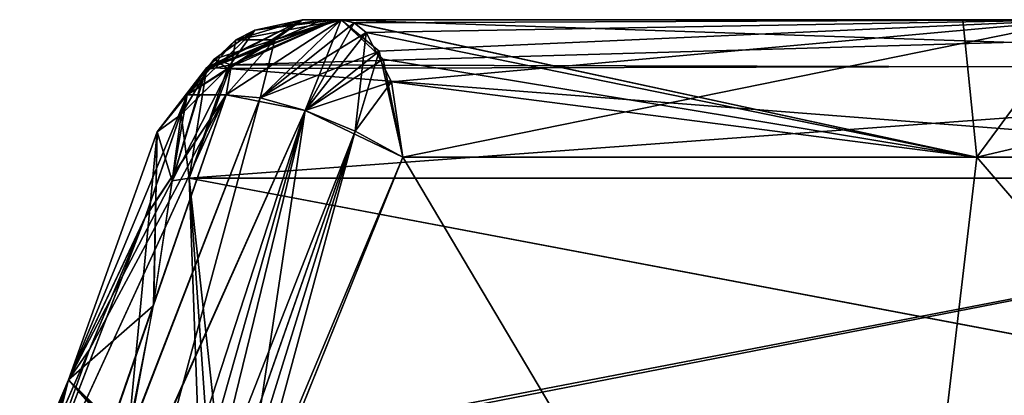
# Model space of a CAD drawing. Header units: inches. Extents: x -9 to 9, y -0.4 to 0.6.
# Tile 11 of 98: x -8.9233 to -8.7271, y 0.4321 to 0.507. Entities that reach past the tile are written whole.
import ezdxf

# ---------------------------------------------------------------- set-up
doc = ezdxf.new("R2010")
doc.units = ezdxf.units.IN
doc.header["$LTSCALE"] = 65.185185
doc.header["$MEASUREMENT"] = 0
for name, color, linetype in [('130', 7, 'CONTINUOUS'), ('181', 7, 'CONTINUOUS'), ('182', 7, 'CONTINUOUS'), ('183', 7, 'CONTINUOUS'), ('184', 7, 'CONTINUOUS'), ('185', 7, 'CONTINUOUS'), ('186', 7, 'CONTINUOUS'), ('188', 7, 'CONTINUOUS'), ('189', 7, 'CONTINUOUS'), ('190', 7, 'CONTINUOUS'), ('191', 7, 'CONTINUOUS'), ('192', 7, 'CONTINUOUS'), ('193', 7, 'CONTINUOUS'), ('211', 7, 'CONTINUOUS'), ('212', 7, 'CONTINUOUS'), ('213', 7, 'CONTINUOUS'), ('214', 7, 'CONTINUOUS'), ('215', 7, 'CONTINUOUS'), ('216', 7, 'CONTINUOUS'), ('751', 7, 'CONTINUOUS'), ('752', 7, 'CONTINUOUS'), ('753', 7, 'CONTINUOUS'), ('754', 7, 'CONTINUOUS'), ('755', 7, 'CONTINUOUS'), ('756', 7, 'CONTINUOUS'), ('757', 7, 'CONTINUOUS'), ('761', 7, 'CONTINUOUS'), ('762', 7, 'CONTINUOUS'), ('763', 7, 'CONTINUOUS'), ('764', 7, 'CONTINUOUS'), ('765', 7, 'CONTINUOUS'), ('766', 7, 'CONTINUOUS'), ('767', 7, 'CONTINUOUS'), ('768', 7, 'CONTINUOUS'), ('787', 7, 'CONTINUOUS'), ('788', 7, 'CONTINUOUS'), ('789', 7, 'CONTINUOUS'), ('790', 7, 'CONTINUOUS'), ('791', 7, 'CONTINUOUS'), ('792', 7, 'CONTINUOUS'), ('793', 7, 'CONTINUOUS'), ('794', 7, 'CONTINUOUS'), ('795', 7, 'CONTINUOUS')]:
    doc.layers.add(name, color=color, linetype=linetype)

msp = doc.modelspace()

# ---------------------------------------------------------------- linework, layer by layer
at = {"layer": '130', "color": 253, "linetype": 'Continuous', "true_color": 0xa2afbf}
for points in [[(-8.86695, 0.507, 2.25613), (-8.8629, 0.507, 2.26463), (-8.85922, 0.507, 2.24162), (-8.86695, 0.507, 2.25613)], [(-8.86695, 0.507, 1.74387), (-8.85922, 0.507, 1.75838), (-8.8629, 0.507, 1.73537), (-8.86695, 0.507, 1.74387)], [(-8.86695, 0.507, -1.74387), (-8.8629, 0.507, -1.73537), (-8.85922, 0.507, -1.75838), (-8.86695, 0.507, -1.74387)], [(-8.86695, 0.507, -2.25613), (-8.85922, 0.507, -2.24162), (-8.8629, 0.507, -2.26463), (-8.86695, 0.507, -2.25613)], [(-8.8629, 0.507, 2.26463), (-8.86023, 0.507, 2.27365), (-8.85922, 0.507, 2.24162), (-8.8629, 0.507, 2.26463)], [(-8.8629, 0.507, 1.73537), (-8.85922, 0.507, 1.75838), (-8.86023, 0.507, 1.72634), (-8.8629, 0.507, 1.73537)], [(-8.8629, 0.507, -1.73537), (-8.86023, 0.507, -1.72635), (-8.85922, 0.507, -1.75838), (-8.8629, 0.507, -1.73537)], [(-8.8629, 0.507, -2.26463), (-8.85922, 0.507, -2.24162), (-8.86023, 0.507, -2.27366), (-8.8629, 0.507, -2.26463)], [(-8.86023, 0.507, 2.27365), (-8.57122, 0.507, 3.63333), (-8.85922, 0.507, 2.24162), (-8.86023, 0.507, 2.27365)], [(-8.85922, 0.507, 1.75838), (-8.73532, 0.507, 1.73528), (-8.86023, 0.507, 1.72634), (-8.85922, 0.507, 1.75838)], [(-8.86023, 0.507, 1.72634), (-8.73532, 0.507, 1.73528), (-8.57122, 0.507, 0.36667), (-8.86023, 0.507, 1.72634)], [(-8.86023, 0.507, -1.72635), (-8.57122, 0.507, -0.36667), (-8.85922, 0.507, -1.75838), (-8.86023, 0.507, -1.72635)], [(-8.85922, 0.507, -2.24162), (-8.73532, 0.507, -2.26472), (-8.86023, 0.507, -2.27366), (-8.85922, 0.507, -2.24162)], [(-8.86023, 0.507, -2.27366), (-8.73532, 0.507, -2.26472), (-8.57122, 0.507, -3.63333), (-8.86023, 0.507, -2.27366)], [(-8.85922, 0.507, 2.24162), (-8.57122, 0.507, 3.63333), (-8.71234, 0.507, 2.26247), (-8.85922, 0.507, 2.24162)], [(-8.85922, 0.507, -1.75838), (-8.57122, 0.507, -0.36667), (-8.71234, 0.507, -1.73753), (-8.85922, 0.507, -1.75838)], [(-8.73532, 0.507, 1.73528), (-8.61591, 0.507, 1.77127), (-8.57122, 0.507, 0.36667), (-8.73532, 0.507, 1.73528)], [(-8.73532, 0.507, -2.26472), (-8.61591, 0.507, -2.22873), (-8.57122, 0.507, -3.63333), (-8.73532, 0.507, -2.26472)]]:
    msp.add_3dface(points, dxfattribs=at)
at = {"layer": '181', "color": 253, "linetype": 'Continuous', "true_color": 0xa2afbf}
for points in [[(-8.60053, 0.47543, 3.63956), (-8.88954, 0.47543, 2.27988), (-8.59763, 0.42015, 3.63925), (-8.60053, 0.47543, 3.63956)], [(-8.59763, 0.42015, 3.63925), (-8.88954, 0.47543, 2.27988), (-8.88751, 0.42015, 2.27546), (-8.59763, 0.42015, 3.63925)]]:
    msp.add_3dface(points, dxfattribs=at)
at = {"layer": '182', "color": 253, "linetype": 'Continuous', "true_color": 0xa2afbf}
for points in [[(-8.57122, 0.507, 3.63333), (-8.86023, 0.507, 2.27365), (-8.88117, 0.49802, 2.2781), (-8.57122, 0.507, 3.63333)], [(-8.59285, 0.49728, 3.63793), (-8.57122, 0.507, 3.63333), (-8.88117, 0.49802, 2.2781), (-8.59285, 0.49728, 3.63793)], [(-8.59285, 0.49728, 3.63793), (-8.88117, 0.49802, 2.2781), (-8.88954, 0.47543, 2.27988), (-8.59285, 0.49728, 3.63793)], [(-8.60053, 0.47543, 3.63956), (-8.59285, 0.49728, 3.63793), (-8.88954, 0.47543, 2.27988), (-8.60053, 0.47543, 3.63956)]]:
    msp.add_3dface(points, dxfattribs=at)
at = {"layer": '183', "color": 253, "linetype": 'Continuous', "true_color": 0xa2afbf}
for points in [[(-8.86023, 0.507, 2.27365), (-8.8629, 0.507, 2.26463), (-8.88631, 0.49701, 2.26729), (-8.86023, 0.507, 2.27365)], [(-8.86023, 0.507, 2.27365), (-8.88631, 0.49701, 2.26729), (-8.88117, 0.49802, 2.2781), (-8.86023, 0.507, 2.27365)], [(-8.8629, 0.507, 2.26463), (-8.86695, 0.507, 2.25613), (-8.88631, 0.49701, 2.26729), (-8.8629, 0.507, 2.26463)], [(-8.88631, 0.49701, 2.26729), (-8.89288, 0.47486, 2.27107), (-8.88117, 0.49802, 2.2781), (-8.88631, 0.49701, 2.26729)], [(-8.88954, 0.47543, 2.27988), (-8.88117, 0.49802, 2.2781), (-8.89288, 0.47486, 2.27107), (-8.88954, 0.47543, 2.27988)]]:
    msp.add_3dface(points, dxfattribs=at)
at = {"layer": '184', "color": 253, "linetype": 'Continuous', "true_color": 0xa2afbf}
for points in [[(-8.86695, 0.507, 2.25613), (-8.88019, 0.50298, 2.24907), (-8.88631, 0.49701, 2.26729), (-8.86695, 0.507, 2.25613)], [(-8.88019, 0.50298, 2.24907), (-8.88988, 0.492, 2.2439), (-8.88631, 0.49701, 2.26729), (-8.88019, 0.50298, 2.24907)], [(-8.88988, 0.492, 2.2439), (-8.89592, 0.48462, 2.25774), (-8.88631, 0.49701, 2.26729), (-8.88988, 0.492, 2.2439)], [(-8.89592, 0.48462, 2.25774), (-8.89288, 0.47486, 2.27107), (-8.88631, 0.49701, 2.26729), (-8.89592, 0.48462, 2.25774)]]:
    msp.add_3dface(points, dxfattribs=at)
at = {"layer": '185', "color": 253, "linetype": 'Continuous', "true_color": 0xa2afbf}
for points in [[(-8.88988, 0.492, 2.2439), (-8.89829, 0.46759, 2.22973), (-8.91358, 0.43523, 2.23963), (-8.88988, 0.492, 2.2439)], [(-8.89592, 0.48462, 2.25774), (-8.88988, 0.492, 2.2439), (-8.91358, 0.43523, 2.23963), (-8.89592, 0.48462, 2.25774)], [(-8.90188, 0.42193, 2.25588), (-8.89592, 0.48462, 2.25774), (-8.91358, 0.43523, 2.23963), (-8.90188, 0.42193, 2.25588)], [(-8.89592, 0.48462, 2.25774), (-8.90188, 0.42193, 2.25588), (-8.89662, 0.45016, 2.263), (-8.89592, 0.48462, 2.25774)], [(-8.89288, 0.47486, 2.27107), (-8.89592, 0.48462, 2.25774), (-8.89662, 0.45016, 2.263), (-8.89288, 0.47486, 2.27107)], [(-8.89829, 0.46759, 2.22973), (-8.90938, 0.44127, 2.21823), (-8.91358, 0.43523, 2.23963), (-8.89829, 0.46759, 2.22973)]]:
    msp.add_3dface(points, dxfattribs=at)
at = {"layer": '186', "color": 253, "linetype": 'Continuous', "true_color": 0xa2afbf}
for points in [[(-8.90938, 0.44127, 2.21823), (-8.93794, 0.37577, 2.19141), (-8.96552, 0.31302, 2.18158), (-8.90938, 0.44127, 2.21823)], [(-8.91358, 0.43523, 2.23963), (-8.90938, 0.44127, 2.21823), (-8.96552, 0.31302, 2.18158), (-8.91358, 0.43523, 2.23963)], [(-8.95879, 0.30239, 2.19706), (-8.91358, 0.43523, 2.23963), (-8.96552, 0.31302, 2.18158), (-8.95879, 0.30239, 2.19706)], [(-8.95879, 0.30239, 2.19706), (-8.93376, 0.3584, 2.22692), (-8.91358, 0.43523, 2.23963), (-8.95879, 0.30239, 2.19706)], [(-8.93376, 0.3584, 2.22692), (-8.90188, 0.42193, 2.25588), (-8.91358, 0.43523, 2.23963), (-8.93376, 0.3584, 2.22692)]]:
    msp.add_3dface(points, dxfattribs=at)
at = {"layer": '188', "color": 253, "linetype": 'Continuous', "true_color": 0xa2afbf}
for points in [[(-8.90938, 0.44127, 1.78177), (-8.91357, 0.43521, 1.76032), (-8.93669, 0.37876, 1.80726), (-8.90938, 0.44127, 1.78177)], [(-8.91357, 0.43521, 1.76032), (-8.95879, 0.30239, 1.80294), (-8.96552, 0.31302, 1.81841), (-8.91357, 0.43521, 1.76032)], [(-8.93669, 0.37876, 1.80726), (-8.91357, 0.43521, 1.76032), (-8.96552, 0.31302, 1.81841), (-8.93669, 0.37876, 1.80726)], [(-8.93241, 0.36116, 1.77168), (-8.95879, 0.30239, 1.80294), (-8.91357, 0.43521, 1.76032), (-8.93241, 0.36116, 1.77168)], [(-8.90198, 0.42308, 1.74407), (-8.93241, 0.36116, 1.77168), (-8.91357, 0.43521, 1.76032), (-8.90198, 0.42308, 1.74407)]]:
    msp.add_3dface(points, dxfattribs=at)
at = {"layer": '189', "color": 253, "linetype": 'Continuous', "true_color": 0xa2afbf}
for points in [[(-8.88988, 0.492, 1.7561), (-8.91357, 0.43521, 1.76032), (-8.89823, 0.46775, 1.77019), (-8.88988, 0.492, 1.7561)], [(-8.91357, 0.43521, 1.76032), (-8.88988, 0.492, 1.7561), (-8.89592, 0.48462, 1.74226), (-8.91357, 0.43521, 1.76032)], [(-8.89288, 0.47486, 1.72893), (-8.91357, 0.43521, 1.76032), (-8.89592, 0.48462, 1.74226), (-8.89288, 0.47486, 1.72893)], [(-8.89666, 0.44994, 1.73707), (-8.91357, 0.43521, 1.76032), (-8.89288, 0.47486, 1.72893), (-8.89666, 0.44994, 1.73707)], [(-8.91357, 0.43521, 1.76032), (-8.90938, 0.44127, 1.78177), (-8.89823, 0.46775, 1.77019), (-8.91357, 0.43521, 1.76032)], [(-8.90198, 0.42308, 1.74407), (-8.91357, 0.43521, 1.76032), (-8.89666, 0.44994, 1.73707), (-8.90198, 0.42308, 1.74407)]]:
    msp.add_3dface(points, dxfattribs=at)
at = {"layer": '190', "color": 253, "linetype": 'Continuous', "true_color": 0xa2afbf}
for points in [[(-8.86695, 0.507, 1.74387), (-8.88597, 0.49744, 1.73291), (-8.88019, 0.50298, 1.75093), (-8.86695, 0.507, 1.74387)], [(-8.88597, 0.49744, 1.73291), (-8.88988, 0.492, 1.7561), (-8.88019, 0.50298, 1.75093), (-8.88597, 0.49744, 1.73291)], [(-8.89592, 0.48462, 1.74226), (-8.88988, 0.492, 1.7561), (-8.88597, 0.49744, 1.73291), (-8.89592, 0.48462, 1.74226)], [(-8.89288, 0.47486, 1.72893), (-8.89592, 0.48462, 1.74226), (-8.88597, 0.49744, 1.73291), (-8.89288, 0.47486, 1.72893)]]:
    msp.add_3dface(points, dxfattribs=at)
at = {"layer": '191', "color": 253, "linetype": 'Continuous', "true_color": 0xa2afbf}
for points in [[(-8.86695, 0.507, 1.74387), (-8.86023, 0.507, 1.72634), (-8.88597, 0.49744, 1.73291), (-8.86695, 0.507, 1.74387)], [(-8.88597, 0.49744, 1.73291), (-8.86023, 0.507, 1.72634), (-8.88186, 0.49727, 1.72175), (-8.88597, 0.49744, 1.73291)], [(-8.86695, 0.507, 1.74387), (-8.8629, 0.507, 1.73537), (-8.86023, 0.507, 1.72634), (-8.86695, 0.507, 1.74387)], [(-8.89288, 0.47486, 1.72893), (-8.88597, 0.49744, 1.73291), (-8.88954, 0.47543, 1.72012), (-8.89288, 0.47486, 1.72893)], [(-8.88954, 0.47543, 1.72012), (-8.88597, 0.49744, 1.73291), (-8.88186, 0.49727, 1.72175), (-8.88954, 0.47543, 1.72012)]]:
    msp.add_3dface(points, dxfattribs=at)
at = {"layer": '192', "color": 253, "linetype": 'Continuous', "true_color": 0xa2afbf}
for points in [[(-8.88186, 0.49727, 1.72175), (-8.86023, 0.507, 1.72634), (-8.59216, 0.49802, 0.36222), (-8.88186, 0.49727, 1.72175)], [(-8.86023, 0.507, 1.72634), (-8.57122, 0.507, 0.36667), (-8.59216, 0.49802, 0.36222), (-8.86023, 0.507, 1.72634)], [(-8.88954, 0.47543, 1.72012), (-8.88186, 0.49727, 1.72175), (-8.60053, 0.47543, 0.36044), (-8.88954, 0.47543, 1.72012)], [(-8.60053, 0.47543, 0.36044), (-8.88186, 0.49727, 1.72175), (-8.59216, 0.49802, 0.36222), (-8.60053, 0.47543, 0.36044)]]:
    msp.add_3dface(points, dxfattribs=at)
at = {"layer": '193', "color": 253, "linetype": 'Continuous', "true_color": 0xa2afbf}
for points in [[(-8.88954, 0.47543, 1.72012), (-8.60053, 0.47543, 0.36044), (-8.88751, 0.42015, 1.72454), (-8.88954, 0.47543, 1.72012)], [(-8.88751, 0.42015, 1.72454), (-8.60053, 0.47543, 0.36044), (-8.59763, 0.42015, 0.36076), (-8.88751, 0.42015, 1.72454)]]:
    msp.add_3dface(points, dxfattribs=at)
at = {"layer": '211', "color": 253, "linetype": 'Continuous', "true_color": 0xa2afbf}
for points in [[(-8.90938, 0.44127, -2.21823), (-8.91357, 0.43521, -2.23968), (-8.93638, 0.37951, -2.19309), (-8.90938, 0.44127, -2.21823)], [(-8.91357, 0.43521, -2.23968), (-8.95879, 0.30239, -2.19706), (-8.96552, 0.31302, -2.18159), (-8.91357, 0.43521, -2.23968)], [(-8.93638, 0.37951, -2.19309), (-8.91357, 0.43521, -2.23968), (-8.96552, 0.31302, -2.18159), (-8.93638, 0.37951, -2.19309)], [(-8.93247, 0.36103, -2.22826), (-8.95879, 0.30239, -2.19706), (-8.91357, 0.43521, -2.23968), (-8.93247, 0.36103, -2.22826)], [(-8.90168, 0.42366, -2.25617), (-8.93247, 0.36103, -2.22826), (-8.91357, 0.43521, -2.23968), (-8.90168, 0.42366, -2.25617)]]:
    msp.add_3dface(points, dxfattribs=at)
at = {"layer": '212', "color": 253, "linetype": 'Continuous', "true_color": 0xa2afbf}
for points in [[(-8.88988, 0.492, -2.2439), (-8.91357, 0.43521, -2.23968), (-8.89824, 0.46771, -2.22978), (-8.88988, 0.492, -2.2439)], [(-8.91357, 0.43521, -2.23968), (-8.88988, 0.492, -2.2439), (-8.89592, 0.48462, -2.25774), (-8.91357, 0.43521, -2.23968)], [(-8.89288, 0.47486, -2.27107), (-8.91357, 0.43521, -2.23968), (-8.89592, 0.48462, -2.25774), (-8.89288, 0.47486, -2.27107)], [(-8.89666, 0.44994, -2.26293), (-8.91357, 0.43521, -2.23968), (-8.89288, 0.47486, -2.27107), (-8.89666, 0.44994, -2.26293)], [(-8.91357, 0.43521, -2.23968), (-8.90938, 0.44127, -2.21823), (-8.89824, 0.46771, -2.22978), (-8.91357, 0.43521, -2.23968)], [(-8.90168, 0.42366, -2.25617), (-8.91357, 0.43521, -2.23968), (-8.89666, 0.44994, -2.26293), (-8.90168, 0.42366, -2.25617)]]:
    msp.add_3dface(points, dxfattribs=at)
at = {"layer": '213', "color": 253, "linetype": 'Continuous', "true_color": 0xa2afbf}
for points in [[(-8.86695, 0.507, -2.25613), (-8.8764, 0.50494, -2.26158), (-8.88019, 0.50298, -2.24907), (-8.86695, 0.507, -2.25613)], [(-8.88452, 0.49911, -2.26625), (-8.88988, 0.492, -2.2439), (-8.8764, 0.50494, -2.26158), (-8.88452, 0.49911, -2.26625)], [(-8.8764, 0.50494, -2.26158), (-8.88988, 0.492, -2.2439), (-8.88019, 0.50298, -2.24907), (-8.8764, 0.50494, -2.26158)], [(-8.89109, 0.48812, -2.27005), (-8.88988, 0.492, -2.2439), (-8.88452, 0.49911, -2.26625), (-8.89109, 0.48812, -2.27005)], [(-8.88988, 0.492, -2.2439), (-8.89288, 0.47486, -2.27107), (-8.89592, 0.48462, -2.25774), (-8.88988, 0.492, -2.2439)], [(-8.89288, 0.47486, -2.27107), (-8.88988, 0.492, -2.2439), (-8.89109, 0.48812, -2.27005), (-8.89288, 0.47486, -2.27107)]]:
    msp.add_3dface(points, dxfattribs=at)
at = {"layer": '214', "color": 253, "linetype": 'Continuous', "true_color": 0xa2afbf}
for points in [[(-8.8764, 0.50494, -2.26158), (-8.86023, 0.507, -2.27366), (-8.88186, 0.49727, -2.27825), (-8.8764, 0.50494, -2.26158)], [(-8.86695, 0.507, -2.25613), (-8.86023, 0.507, -2.27366), (-8.8764, 0.50494, -2.26158), (-8.86695, 0.507, -2.25613)], [(-8.86695, 0.507, -2.25613), (-8.8629, 0.507, -2.26463), (-8.86023, 0.507, -2.27366), (-8.86695, 0.507, -2.25613)], [(-8.88452, 0.49911, -2.26625), (-8.8764, 0.50494, -2.26158), (-8.88186, 0.49727, -2.27825), (-8.88452, 0.49911, -2.26625)], [(-8.89109, 0.48812, -2.27005), (-8.88452, 0.49911, -2.26625), (-8.88186, 0.49727, -2.27825), (-8.89109, 0.48812, -2.27005)], [(-8.88954, 0.47543, -2.27988), (-8.89109, 0.48812, -2.27005), (-8.88186, 0.49727, -2.27825), (-8.88954, 0.47543, -2.27988)], [(-8.89288, 0.47486, -2.27107), (-8.89109, 0.48812, -2.27005), (-8.88954, 0.47543, -2.27988), (-8.89288, 0.47486, -2.27107)]]:
    msp.add_3dface(points, dxfattribs=at)
at = {"layer": '215', "color": 253, "linetype": 'Continuous', "true_color": 0xa2afbf}
for points in [[(-8.88186, 0.49727, -2.27825), (-8.86023, 0.507, -2.27366), (-8.59216, 0.49802, -3.63778), (-8.88186, 0.49727, -2.27825)], [(-8.86023, 0.507, -2.27366), (-8.57122, 0.507, -3.63333), (-8.59216, 0.49802, -3.63778), (-8.86023, 0.507, -2.27366)], [(-8.88954, 0.47543, -2.27988), (-8.88186, 0.49727, -2.27825), (-8.60053, 0.47543, -3.63956), (-8.88954, 0.47543, -2.27988)], [(-8.60053, 0.47543, -3.63956), (-8.88186, 0.49727, -2.27825), (-8.59216, 0.49802, -3.63778), (-8.60053, 0.47543, -3.63956)]]:
    msp.add_3dface(points, dxfattribs=at)
at = {"layer": '216', "color": 253, "linetype": 'Continuous', "true_color": 0xa2afbf}
for points in [[(-8.88954, 0.47543, -2.27988), (-8.60053, 0.47543, -3.63956), (-8.88353, 0.42015, -2.29419), (-8.88954, 0.47543, -2.27988)], [(-8.8874, 0.41705, -2.27521), (-8.88954, 0.47543, -2.27988), (-8.88559, 0.41936, -2.28432), (-8.8874, 0.41705, -2.27521)], [(-8.88559, 0.41936, -2.28432), (-8.88954, 0.47543, -2.27988), (-8.88353, 0.42015, -2.29419), (-8.88559, 0.41936, -2.28432)], [(-8.88353, 0.42015, -2.29419), (-8.60053, 0.47543, -3.63956), (-8.59763, 0.42015, -3.63924), (-8.88353, 0.42015, -2.29419)]]:
    msp.add_3dface(points, dxfattribs=at)
at = {"layer": '751', "color": 253, "linetype": 'Continuous', "true_color": 0xa2afbf}
for points in [[(-8.90938, 0.44127, -1.78177), (-8.93593, 0.38059, -1.80644), (-8.96552, 0.31302, -1.81842), (-8.90938, 0.44127, -1.78177)], [(-8.91358, 0.43523, -1.76037), (-8.90938, 0.44127, -1.78177), (-8.96552, 0.31302, -1.81842), (-8.91358, 0.43523, -1.76037)], [(-8.95879, 0.30239, -1.80294), (-8.91358, 0.43523, -1.76037), (-8.96552, 0.31302, -1.81842), (-8.95879, 0.30239, -1.80294)], [(-8.95879, 0.30239, -1.80294), (-8.93245, 0.36117, -1.77171), (-8.91358, 0.43523, -1.76037), (-8.95879, 0.30239, -1.80294)], [(-8.93245, 0.36117, -1.77171), (-8.90188, 0.42193, -1.74412), (-8.91358, 0.43523, -1.76037), (-8.93245, 0.36117, -1.77171)]]:
    msp.add_3dface(points, dxfattribs=at)
at = {"layer": '752', "color": 253, "linetype": 'Continuous', "true_color": 0xa2afbf}
for points in [[(-8.88214, 0.492, -1.7706), (-8.92358, 0.40174, -1.80366), (-8.89823, 0.46775, -1.77018), (-8.88214, 0.492, -1.7706)], [(-8.88988, 0.492, -1.7561), (-8.88214, 0.492, -1.7706), (-8.89823, 0.46775, -1.77018), (-8.88988, 0.492, -1.7561)], [(-8.89823, 0.46775, -1.77018), (-8.92358, 0.40174, -1.80366), (-8.90938, 0.44127, -1.78177), (-8.89823, 0.46775, -1.77018)], [(-8.90938, 0.44127, -1.78177), (-8.92358, 0.40174, -1.80366), (-8.93593, 0.38059, -1.80644), (-8.90938, 0.44127, -1.78177)]]:
    msp.add_3dface(points, dxfattribs=at)
at = {"layer": '753', "color": 253, "linetype": 'Continuous', "true_color": 0xa2afbf}
for points in [[(-8.88988, 0.492, -1.7561), (-8.89823, 0.46775, -1.77018), (-8.91358, 0.43523, -1.76037), (-8.88988, 0.492, -1.7561)], [(-8.88988, 0.492, -1.7561), (-8.91358, 0.43523, -1.76037), (-8.89592, 0.48463, -1.74226), (-8.88988, 0.492, -1.7561)], [(-8.91358, 0.43523, -1.76037), (-8.90188, 0.42193, -1.74412), (-8.89592, 0.48463, -1.74226), (-8.91358, 0.43523, -1.76037)], [(-8.90188, 0.42193, -1.74412), (-8.89658, 0.45038, -1.73694), (-8.89592, 0.48463, -1.74226), (-8.90188, 0.42193, -1.74412)], [(-8.89658, 0.45038, -1.73694), (-8.89287, 0.47486, -1.72893), (-8.89592, 0.48463, -1.74226), (-8.89658, 0.45038, -1.73694)], [(-8.89823, 0.46775, -1.77018), (-8.90938, 0.44127, -1.78177), (-8.91358, 0.43523, -1.76037), (-8.89823, 0.46775, -1.77018)]]:
    msp.add_3dface(points, dxfattribs=at)
at = {"layer": '754', "color": 253, "linetype": 'Continuous', "true_color": 0xa2afbf}
for points in [[(-8.88988, 0.492, -1.7561), (-8.86695, 0.507, -1.74387), (-8.88019, 0.50298, -1.75093), (-8.88988, 0.492, -1.7561)], [(-8.86695, 0.507, -1.74387), (-8.88988, 0.492, -1.7561), (-8.8764, 0.50494, -1.73842), (-8.86695, 0.507, -1.74387)], [(-8.8764, 0.50494, -1.73842), (-8.88988, 0.492, -1.7561), (-8.88452, 0.49911, -1.73375), (-8.8764, 0.50494, -1.73842)], [(-8.88452, 0.49911, -1.73375), (-8.88988, 0.492, -1.7561), (-8.89108, 0.48812, -1.72995), (-8.88452, 0.49911, -1.73375)], [(-8.88988, 0.492, -1.7561), (-8.89592, 0.48463, -1.74226), (-8.89108, 0.48812, -1.72995), (-8.88988, 0.492, -1.7561)], [(-8.89592, 0.48463, -1.74226), (-8.89287, 0.47486, -1.72893), (-8.89108, 0.48812, -1.72995), (-8.89592, 0.48463, -1.74226)]]:
    msp.add_3dface(points, dxfattribs=at)
at = {"layer": '755', "color": 253, "linetype": 'Continuous', "true_color": 0xa2afbf}
for points in [[(-8.86023, 0.507, -1.72635), (-8.8764, 0.50494, -1.73842), (-8.88452, 0.49911, -1.73375), (-8.86023, 0.507, -1.72635)], [(-8.86023, 0.507, -1.72635), (-8.88452, 0.49911, -1.73375), (-8.88117, 0.49802, -1.7219), (-8.86023, 0.507, -1.72635)], [(-8.86023, 0.507, -1.72635), (-8.8629, 0.507, -1.73537), (-8.8764, 0.50494, -1.73842), (-8.86023, 0.507, -1.72635)], [(-8.8629, 0.507, -1.73537), (-8.86695, 0.507, -1.74387), (-8.8764, 0.50494, -1.73842), (-8.8629, 0.507, -1.73537)], [(-8.88452, 0.49911, -1.73375), (-8.89108, 0.48812, -1.72995), (-8.88117, 0.49802, -1.7219), (-8.88452, 0.49911, -1.73375)], [(-8.88117, 0.49802, -1.7219), (-8.89108, 0.48812, -1.72995), (-8.89287, 0.47486, -1.72893), (-8.88117, 0.49802, -1.7219)], [(-8.88954, 0.47543, -1.72012), (-8.88117, 0.49802, -1.7219), (-8.89287, 0.47486, -1.72893), (-8.88954, 0.47543, -1.72012)]]:
    msp.add_3dface(points, dxfattribs=at)
at = {"layer": '756', "color": 253, "linetype": 'Continuous', "true_color": 0xa2afbf}
for points in [[(-8.57122, 0.507, -0.36667), (-8.86023, 0.507, -1.72635), (-8.88117, 0.49802, -1.7219), (-8.57122, 0.507, -0.36667)], [(-8.59285, 0.49728, -0.36207), (-8.57122, 0.507, -0.36667), (-8.88117, 0.49802, -1.7219), (-8.59285, 0.49728, -0.36207)], [(-8.59285, 0.49728, -0.36207), (-8.88117, 0.49802, -1.7219), (-8.88954, 0.47543, -1.72012), (-8.59285, 0.49728, -0.36207)], [(-8.60053, 0.47543, -0.36044), (-8.59285, 0.49728, -0.36207), (-8.88954, 0.47543, -1.72012), (-8.60053, 0.47543, -0.36044)]]:
    msp.add_3dface(points, dxfattribs=at)
at = {"layer": '757', "color": 253, "linetype": 'Continuous', "true_color": 0xa2afbf}
for points in [[(-8.59764, 0.42014, -0.36077), (-8.60053, 0.47543, -0.36044), (-8.88954, 0.47543, -1.72012), (-8.59764, 0.42014, -0.36077)], [(-8.59764, 0.42014, -0.36077), (-8.88954, 0.47543, -1.72012), (-8.88751, 0.42015, -1.72454), (-8.59764, 0.42014, -0.36077)]]:
    msp.add_3dface(points, dxfattribs=at)
at = {"layer": '761', "color": 253, "linetype": 'Continuous', "true_color": 0xa2afbf}
for points in [[(-8.88214, 0.492, -1.7706), (-8.87534, 0.4914, -1.77918), (-8.94159, 0.32082, -1.85426), (-8.88214, 0.492, -1.7706)], [(-8.92358, 0.40174, -1.80366), (-8.88214, 0.492, -1.7706), (-8.94159, 0.32082, -1.85426), (-8.92358, 0.40174, -1.80366)], [(-8.87534, 0.4914, -1.77918), (-8.86637, 0.48888, -1.78498), (-8.94159, 0.32082, -1.85426), (-8.87534, 0.4914, -1.77918)], [(-8.86637, 0.48888, -1.78498), (-8.92299, 0.315, -1.85632), (-8.94159, 0.32082, -1.85426), (-8.86637, 0.48888, -1.78498)], [(-8.86637, 0.48888, -1.78498), (-8.85646, 0.48477, -1.78722), (-8.92299, 0.315, -1.85632), (-8.86637, 0.48888, -1.78498)], [(-8.92299, 0.315, -1.85632), (-8.85646, 0.48477, -1.78722), (-8.91521, 0.31674, -1.85161), (-8.92299, 0.315, -1.85632)], [(-8.85646, 0.48477, -1.78722), (-8.84691, 0.47961, -1.78561), (-8.91521, 0.31674, -1.85161), (-8.85646, 0.48477, -1.78722)], [(-8.84691, 0.47961, -1.78561), (-8.88043, 0.39654, -1.81298), (-8.91521, 0.31674, -1.85161), (-8.84691, 0.47961, -1.78561)]]:
    msp.add_3dface(points, dxfattribs=at)
at = {"layer": '762', "color": 253, "linetype": 'Continuous', "true_color": 0xa2afbf}
for points in [[(-8.84691, 0.47961, -1.78561), (-8.75152, 0.31869, -1.77881), (-8.88043, 0.39654, -1.81298), (-8.84691, 0.47961, -1.78561)], [(-8.84691, 0.47961, -2.21439), (-8.88024, 0.39704, -2.18721), (-8.75152, 0.31869, -2.22119), (-8.84691, 0.47961, -2.21439)], [(-8.84691, 0.47961, -2.21439), (-8.75152, 0.31869, -2.22119), (-8.73254, 0.47961, -2.23463), (-8.84691, 0.47961, -2.21439)], [(-8.73254, 0.47961, -1.76537), (-8.75152, 0.31869, -1.77881), (-8.84691, 0.47961, -1.78561), (-8.73254, 0.47961, -1.76537)], [(-8.59413, 0.31869, -1.84305), (-8.75152, 0.31869, -1.77881), (-8.62242, 0.47961, -1.80232), (-8.59413, 0.31869, -1.84305)], [(-8.62242, 0.47961, -1.80232), (-8.75152, 0.31869, -1.77881), (-8.73254, 0.47961, -1.76537), (-8.62242, 0.47961, -1.80232)], [(-8.75152, 0.31869, -2.22119), (-8.59413, 0.31869, -2.15695), (-8.73254, 0.47961, -2.23463), (-8.75152, 0.31869, -2.22119)], [(-8.73254, 0.47961, -2.23463), (-8.59413, 0.31869, -2.15695), (-8.62242, 0.47961, -2.19768), (-8.73254, 0.47961, -2.23463)]]:
    msp.add_3dface(points, dxfattribs=at)
at = {"layer": '763', "color": 253, "linetype": 'Continuous', "true_color": 0xa2afbf}
for points in [[(-8.86643, 0.48888, -2.21504), (-8.88214, 0.492, -2.2294), (-8.94133, 0.32078, -2.14563), (-8.86643, 0.48888, -2.21504)], [(-8.94133, 0.32078, -2.14563), (-8.88214, 0.492, -2.2294), (-8.92376, 0.40131, -2.19616), (-8.94133, 0.32078, -2.14563)], [(-8.92299, 0.315, -2.14368), (-8.86643, 0.48888, -2.21504), (-8.94133, 0.32078, -2.14563), (-8.92299, 0.315, -2.14368)], [(-8.91512, 0.31676, -2.14846), (-8.86643, 0.48888, -2.21504), (-8.92299, 0.315, -2.14368), (-8.91512, 0.31676, -2.14846)], [(-8.90801, 0.31869, -2.15479), (-8.86643, 0.48888, -2.21504), (-8.91512, 0.31676, -2.14846), (-8.90801, 0.31869, -2.15479)], [(-8.86643, 0.48888, -2.21504), (-8.90801, 0.31869, -2.15479), (-8.88024, 0.39704, -2.18721), (-8.86643, 0.48888, -2.21504)], [(-8.84691, 0.47961, -2.21439), (-8.86643, 0.48888, -2.21504), (-8.88024, 0.39704, -2.18721), (-8.84691, 0.47961, -2.21439)]]:
    msp.add_3dface(points, dxfattribs=at)
at = {"layer": '764', "color": 253, "linetype": 'Continuous', "true_color": 0xa2afbf}
for points in [[(-8.88214, 0.492, -2.2294), (-8.90938, 0.44127, -2.21823), (-8.92376, 0.40131, -2.19616), (-8.88214, 0.492, -2.2294)], [(-8.89824, 0.46771, -2.22978), (-8.90938, 0.44127, -2.21823), (-8.88214, 0.492, -2.2294), (-8.89824, 0.46771, -2.22978)], [(-8.88988, 0.492, -2.2439), (-8.89824, 0.46771, -2.22978), (-8.88214, 0.492, -2.2294), (-8.88988, 0.492, -2.2439)], [(-8.90938, 0.44127, -2.21823), (-8.93638, 0.37951, -2.19309), (-8.92376, 0.40131, -2.19616), (-8.90938, 0.44127, -2.21823)]]:
    msp.add_3dface(points, dxfattribs=at)
at = {"layer": '765', "color": 253, "linetype": 'Continuous', "true_color": 0xa2afbf}
for points in [[(-8.85922, 0.507, -2.24162), (-8.86695, 0.507, -2.25613), (-8.88019, 0.50298, -2.24907), (-8.85922, 0.507, -2.24162)], [(-8.85922, 0.507, -2.24162), (-8.88019, 0.50298, -2.24907), (-8.87246, 0.50298, -2.23457), (-8.85922, 0.507, -2.24162)], [(-8.88019, 0.50298, -2.24907), (-8.88988, 0.492, -2.2439), (-8.87246, 0.50298, -2.23457), (-8.88019, 0.50298, -2.24907)], [(-8.87246, 0.50298, -2.23457), (-8.88988, 0.492, -2.2439), (-8.88214, 0.492, -2.2294), (-8.87246, 0.50298, -2.23457)]]:
    msp.add_3dface(points, dxfattribs=at)
at = {"layer": '766', "color": 253, "linetype": 'Continuous', "true_color": 0xa2afbf}
for points in [[(-8.85922, 0.507, -2.24162), (-8.87246, 0.50298, -2.23457), (-8.88214, 0.492, -2.2294), (-8.85922, 0.507, -2.24162)], [(-8.85922, 0.507, -2.24162), (-8.88214, 0.492, -2.2294), (-8.86643, 0.48888, -2.21504), (-8.85922, 0.507, -2.24162)], [(-8.85922, 0.507, -2.24162), (-8.86643, 0.48888, -2.21504), (-8.85087, 0.49912, -2.22316), (-8.85922, 0.507, -2.24162)], [(-8.86643, 0.48888, -2.21504), (-8.84691, 0.47961, -2.21439), (-8.85087, 0.49912, -2.22316), (-8.86643, 0.48888, -2.21504)]]:
    msp.add_3dface(points, dxfattribs=at)
at = {"layer": '767', "color": 253, "linetype": 'Continuous', "true_color": 0xa2afbf}
for points in [[(-8.85922, 0.507, -1.75838), (-8.71234, 0.507, -1.73753), (-8.85664, 0.50634, -1.76409), (-8.85922, 0.507, -1.75838)], [(-8.73532, 0.507, -2.26472), (-8.85922, 0.507, -2.24162), (-8.73254, 0.47961, -2.23463), (-8.73532, 0.507, -2.26472)], [(-8.85922, 0.507, -2.24162), (-8.85087, 0.49912, -2.22316), (-8.73254, 0.47961, -2.23463), (-8.85922, 0.507, -2.24162)], [(-8.85664, 0.50634, -1.76409), (-8.71234, 0.507, -1.73753), (-8.85425, 0.50447, -1.76937), (-8.85664, 0.50634, -1.76409)], [(-8.85425, 0.50447, -1.76937), (-8.71234, 0.507, -1.73753), (-8.84918, 0.49458, -1.78051), (-8.85425, 0.50447, -1.76937)], [(-8.71234, 0.507, -1.73753), (-8.84691, 0.47961, -1.78561), (-8.84918, 0.49458, -1.78051), (-8.71234, 0.507, -1.73753)], [(-8.71234, 0.507, -1.73753), (-8.73254, 0.47961, -1.76537), (-8.84691, 0.47961, -1.78561), (-8.71234, 0.507, -1.73753)], [(-8.61591, 0.507, -2.22873), (-8.73532, 0.507, -2.26472), (-8.73254, 0.47961, -2.23463), (-8.61591, 0.507, -2.22873)], [(-8.71234, 0.507, -1.73753), (-8.62242, 0.47961, -1.80232), (-8.73254, 0.47961, -1.76537), (-8.71234, 0.507, -1.73753)], [(-8.61591, 0.507, -2.22873), (-8.73254, 0.47961, -2.23463), (-8.62242, 0.47961, -2.19768), (-8.61591, 0.507, -2.22873)], [(-8.85087, 0.49912, -2.22316), (-8.84691, 0.47961, -2.21439), (-8.73254, 0.47961, -2.23463), (-8.85087, 0.49912, -2.22316)]]:
    msp.add_3dface(points, dxfattribs=at)
at = {"layer": '768', "color": 253, "linetype": 'Continuous', "true_color": 0xa2afbf}
for points in [[(-8.88214, 0.492, -1.7706), (-8.85922, 0.507, -1.75838), (-8.87534, 0.4914, -1.77918), (-8.88214, 0.492, -1.7706)], [(-8.85922, 0.507, -1.75838), (-8.88214, 0.492, -1.7706), (-8.87242, 0.50301, -1.7654), (-8.85922, 0.507, -1.75838)], [(-8.85922, 0.507, -1.75838), (-8.85664, 0.50634, -1.76409), (-8.87534, 0.4914, -1.77918), (-8.85922, 0.507, -1.75838)], [(-8.85664, 0.50634, -1.76409), (-8.85425, 0.50447, -1.76937), (-8.87534, 0.4914, -1.77918), (-8.85664, 0.50634, -1.76409)], [(-8.87534, 0.4914, -1.77918), (-8.85425, 0.50447, -1.76937), (-8.86637, 0.48888, -1.78498), (-8.87534, 0.4914, -1.77918)], [(-8.85425, 0.50447, -1.76937), (-8.84918, 0.49458, -1.78051), (-8.86637, 0.48888, -1.78498), (-8.85425, 0.50447, -1.76937)], [(-8.86637, 0.48888, -1.78498), (-8.84918, 0.49458, -1.78051), (-8.85646, 0.48477, -1.78722), (-8.86637, 0.48888, -1.78498)], [(-8.84918, 0.49458, -1.78051), (-8.84691, 0.47961, -1.78561), (-8.85646, 0.48477, -1.78722), (-8.84918, 0.49458, -1.78051)]]:
    msp.add_3dface(points, dxfattribs=at)
at = {"layer": '787', "color": 253, "linetype": 'Continuous', "true_color": 0xa2afbf}
for points in [[(-8.88214, 0.492, 1.7706), (-8.90938, 0.44127, 1.78177), (-8.92376, 0.40131, 1.80384), (-8.88214, 0.492, 1.7706)], [(-8.89823, 0.46775, 1.77019), (-8.90938, 0.44127, 1.78177), (-8.88214, 0.492, 1.7706), (-8.89823, 0.46775, 1.77019)], [(-8.88988, 0.492, 1.7561), (-8.89823, 0.46775, 1.77019), (-8.88214, 0.492, 1.7706), (-8.88988, 0.492, 1.7561)], [(-8.90938, 0.44127, 1.78177), (-8.93669, 0.37876, 1.80726), (-8.92376, 0.40131, 1.80384), (-8.90938, 0.44127, 1.78177)]]:
    msp.add_3dface(points, dxfattribs=at)
at = {"layer": '788', "color": 253, "linetype": 'Continuous', "true_color": 0xa2afbf}
for points in [[(-8.88214, 0.492, 1.7706), (-8.92376, 0.40131, 1.80384), (-8.94133, 0.32078, 1.85437), (-8.88214, 0.492, 1.7706)], [(-8.88214, 0.492, 1.7706), (-8.94133, 0.32078, 1.85437), (-8.87534, 0.4914, 1.77918), (-8.88214, 0.492, 1.7706)], [(-8.94133, 0.32078, 1.85437), (-8.92299, 0.315, 1.85632), (-8.87534, 0.4914, 1.77918), (-8.94133, 0.32078, 1.85437)], [(-8.87534, 0.4914, 1.77918), (-8.92299, 0.315, 1.85632), (-8.86638, 0.48888, 1.78498), (-8.87534, 0.4914, 1.77918)], [(-8.86638, 0.48888, 1.78498), (-8.92299, 0.315, 1.85632), (-8.85646, 0.48477, 1.78722), (-8.86638, 0.48888, 1.78498)], [(-8.92299, 0.315, 1.85632), (-8.91512, 0.31676, 1.85154), (-8.85646, 0.48477, 1.78722), (-8.92299, 0.315, 1.85632)], [(-8.91512, 0.31676, 1.85154), (-8.90801, 0.31869, 1.84521), (-8.85646, 0.48477, 1.78722), (-8.91512, 0.31676, 1.85154)], [(-8.85646, 0.48477, 1.78722), (-8.90801, 0.31869, 1.84521), (-8.88024, 0.39704, 1.81279), (-8.85646, 0.48477, 1.78722)], [(-8.84691, 0.47961, 1.78561), (-8.85646, 0.48477, 1.78722), (-8.88024, 0.39704, 1.81279), (-8.84691, 0.47961, 1.78561)]]:
    msp.add_3dface(points, dxfattribs=at)
at = {"layer": '789', "color": 253, "linetype": 'Continuous', "true_color": 0xa2afbf}
for points in [[(-8.87534, 0.4914, 1.77918), (-8.85922, 0.507, 1.75838), (-8.87242, 0.50301, 1.7654), (-8.87534, 0.4914, 1.77918)], [(-8.85922, 0.507, 1.75838), (-8.87534, 0.4914, 1.77918), (-8.85664, 0.50634, 1.76409), (-8.85922, 0.507, 1.75838)], [(-8.87534, 0.4914, 1.77918), (-8.86638, 0.48888, 1.78498), (-8.85664, 0.50634, 1.76409), (-8.87534, 0.4914, 1.77918)], [(-8.85664, 0.50634, 1.76409), (-8.86638, 0.48888, 1.78498), (-8.85425, 0.50447, 1.76937), (-8.85664, 0.50634, 1.76409)], [(-8.86638, 0.48888, 1.78498), (-8.85646, 0.48477, 1.78722), (-8.85425, 0.50447, 1.76937), (-8.86638, 0.48888, 1.78498)], [(-8.85425, 0.50447, 1.76937), (-8.85646, 0.48477, 1.78722), (-8.84918, 0.49458, 1.78052), (-8.85425, 0.50447, 1.76937)], [(-8.88214, 0.492, 1.7706), (-8.87534, 0.4914, 1.77918), (-8.87242, 0.50301, 1.7654), (-8.88214, 0.492, 1.7706)], [(-8.85646, 0.48477, 1.78722), (-8.84691, 0.47961, 1.78561), (-8.84918, 0.49458, 1.78052), (-8.85646, 0.48477, 1.78722)]]:
    msp.add_3dface(points, dxfattribs=at)
at = {"layer": '790', "color": 253, "linetype": 'Continuous', "true_color": 0xa2afbf}
for points in [[(-8.85922, 0.507, 2.24162), (-8.71234, 0.507, 2.26247), (-8.85166, 0.50074, 2.22491), (-8.85922, 0.507, 2.24162)], [(-8.73532, 0.507, 1.73528), (-8.85922, 0.507, 1.75838), (-8.73254, 0.47961, 1.76537), (-8.73532, 0.507, 1.73528)], [(-8.85922, 0.507, 1.75838), (-8.85664, 0.50634, 1.76409), (-8.73254, 0.47961, 1.76537), (-8.85922, 0.507, 1.75838)], [(-8.85664, 0.50634, 1.76409), (-8.85425, 0.50447, 1.76937), (-8.73254, 0.47961, 1.76537), (-8.85664, 0.50634, 1.76409)], [(-8.85166, 0.50074, 2.22491), (-8.71234, 0.507, 2.26247), (-8.84691, 0.47961, 2.21439), (-8.85166, 0.50074, 2.22491)], [(-8.84691, 0.47961, 2.21439), (-8.71234, 0.507, 2.26247), (-8.73254, 0.47961, 2.23463), (-8.84691, 0.47961, 2.21439)], [(-8.61591, 0.507, 1.77127), (-8.73532, 0.507, 1.73528), (-8.73254, 0.47961, 1.76537), (-8.61591, 0.507, 1.77127)], [(-8.73254, 0.47961, 2.23463), (-8.71234, 0.507, 2.26247), (-8.62242, 0.47961, 2.19768), (-8.73254, 0.47961, 2.23463)], [(-8.62242, 0.47961, 1.80232), (-8.61591, 0.507, 1.77127), (-8.73254, 0.47961, 1.76537), (-8.62242, 0.47961, 1.80232)], [(-8.85425, 0.50447, 1.76937), (-8.84918, 0.49458, 1.78052), (-8.73254, 0.47961, 1.76537), (-8.85425, 0.50447, 1.76937)], [(-8.84918, 0.49458, 1.78052), (-8.84691, 0.47961, 1.78561), (-8.73254, 0.47961, 1.76537), (-8.84918, 0.49458, 1.78052)]]:
    msp.add_3dface(points, dxfattribs=at)
at = {"layer": '791', "color": 253, "linetype": 'Continuous', "true_color": 0xa2afbf}
for points in [[(-8.88214, 0.492, 2.2294), (-8.85922, 0.507, 2.24162), (-8.87534, 0.4914, 2.22082), (-8.88214, 0.492, 2.2294)], [(-8.85922, 0.507, 2.24162), (-8.88214, 0.492, 2.2294), (-8.87242, 0.50301, 2.23459), (-8.85922, 0.507, 2.24162)], [(-8.85922, 0.507, 2.24162), (-8.85166, 0.50074, 2.22491), (-8.87534, 0.4914, 2.22082), (-8.85922, 0.507, 2.24162)], [(-8.87534, 0.4914, 2.22082), (-8.85166, 0.50074, 2.22491), (-8.86637, 0.48888, 2.21502), (-8.87534, 0.4914, 2.22082)], [(-8.86637, 0.48888, 2.21502), (-8.85166, 0.50074, 2.22491), (-8.85646, 0.48477, 2.21278), (-8.86637, 0.48888, 2.21502)], [(-8.85166, 0.50074, 2.22491), (-8.84691, 0.47961, 2.21439), (-8.85646, 0.48477, 2.21278), (-8.85166, 0.50074, 2.22491)]]:
    msp.add_3dface(points, dxfattribs=at)
at = {"layer": '792', "color": 253, "linetype": 'Continuous', "true_color": 0xa2afbf}
for points in [[(-8.88214, 0.492, 2.2294), (-8.87534, 0.4914, 2.22082), (-8.94159, 0.32082, 2.14574), (-8.88214, 0.492, 2.2294)], [(-8.92358, 0.40174, 2.19634), (-8.88214, 0.492, 2.2294), (-8.94159, 0.32082, 2.14574), (-8.92358, 0.40174, 2.19634)], [(-8.87534, 0.4914, 2.22082), (-8.86637, 0.48888, 2.21502), (-8.94159, 0.32082, 2.14574), (-8.87534, 0.4914, 2.22082)], [(-8.86637, 0.48888, 2.21502), (-8.92299, 0.315, 2.14368), (-8.94159, 0.32082, 2.14574), (-8.86637, 0.48888, 2.21502)], [(-8.86637, 0.48888, 2.21502), (-8.85646, 0.48477, 2.21278), (-8.92299, 0.315, 2.14368), (-8.86637, 0.48888, 2.21502)], [(-8.92299, 0.315, 2.14368), (-8.85646, 0.48477, 2.21278), (-8.91521, 0.31674, 2.14839), (-8.92299, 0.315, 2.14368)], [(-8.85646, 0.48477, 2.21278), (-8.84691, 0.47961, 2.21439), (-8.91521, 0.31674, 2.14839), (-8.85646, 0.48477, 2.21278)], [(-8.91521, 0.31674, 2.14839), (-8.84691, 0.47961, 2.21439), (-8.88043, 0.39654, 2.18702), (-8.91521, 0.31674, 2.14839)]]:
    msp.add_3dface(points, dxfattribs=at)
at = {"layer": '793', "color": 253, "linetype": 'Continuous', "true_color": 0xa2afbf}
for points in [[(-8.88043, 0.39654, 2.18702), (-8.84691, 0.47961, 2.21439), (-8.75152, 0.31869, 2.22119), (-8.88043, 0.39654, 2.18702)], [(-8.84691, 0.47961, 1.78561), (-8.88024, 0.39704, 1.81279), (-8.75152, 0.31869, 1.77881), (-8.84691, 0.47961, 1.78561)], [(-8.73254, 0.47961, 1.76537), (-8.84691, 0.47961, 1.78561), (-8.75152, 0.31869, 1.77881), (-8.73254, 0.47961, 1.76537)], [(-8.84691, 0.47961, 2.21439), (-8.73254, 0.47961, 2.23463), (-8.75152, 0.31869, 2.22119), (-8.84691, 0.47961, 2.21439)], [(-8.73254, 0.47961, 2.23463), (-8.62242, 0.47961, 2.19768), (-8.75152, 0.31869, 2.22119), (-8.73254, 0.47961, 2.23463)], [(-8.75152, 0.31869, 2.22119), (-8.62242, 0.47961, 2.19768), (-8.59413, 0.31869, 2.15695), (-8.75152, 0.31869, 2.22119)], [(-8.59413, 0.31869, 1.84305), (-8.73254, 0.47961, 1.76537), (-8.75152, 0.31869, 1.77881), (-8.59413, 0.31869, 1.84305)], [(-8.62242, 0.47961, 1.80232), (-8.73254, 0.47961, 1.76537), (-8.59413, 0.31869, 1.84305), (-8.62242, 0.47961, 1.80232)]]:
    msp.add_3dface(points, dxfattribs=at)
at = {"layer": '794', "color": 253, "linetype": 'Continuous', "true_color": 0xa2afbf}
for points in [[(-8.88214, 0.492, 2.2294), (-8.92358, 0.40174, 2.19634), (-8.89829, 0.46759, 2.22973), (-8.88214, 0.492, 2.2294)], [(-8.88988, 0.492, 2.2439), (-8.88214, 0.492, 2.2294), (-8.89829, 0.46759, 2.22973), (-8.88988, 0.492, 2.2439)], [(-8.89829, 0.46759, 2.22973), (-8.92358, 0.40174, 2.19634), (-8.90938, 0.44127, 2.21823), (-8.89829, 0.46759, 2.22973)], [(-8.90938, 0.44127, 2.21823), (-8.92358, 0.40174, 2.19634), (-8.93794, 0.37577, 2.19141), (-8.90938, 0.44127, 2.21823)]]:
    msp.add_3dface(points, dxfattribs=at)
at = {"layer": '795', "color": 253, "linetype": 'Continuous', "true_color": 0xa2afbf}
for points in [[(-8.86695, 0.507, 2.25613), (-8.87242, 0.50301, 2.23459), (-8.88019, 0.50298, 2.24907), (-8.86695, 0.507, 2.25613)], [(-8.86695, 0.507, 2.25613), (-8.85922, 0.507, 2.24162), (-8.87242, 0.50301, 2.23459), (-8.86695, 0.507, 2.25613)], [(-8.88214, 0.492, 2.2294), (-8.88988, 0.492, 2.2439), (-8.88019, 0.50298, 2.24907), (-8.88214, 0.492, 2.2294)], [(-8.87242, 0.50301, 2.23459), (-8.88214, 0.492, 2.2294), (-8.88019, 0.50298, 2.24907), (-8.87242, 0.50301, 2.23459)]]:
    msp.add_3dface(points, dxfattribs=at)

doc.saveas('drawing.dxf')
